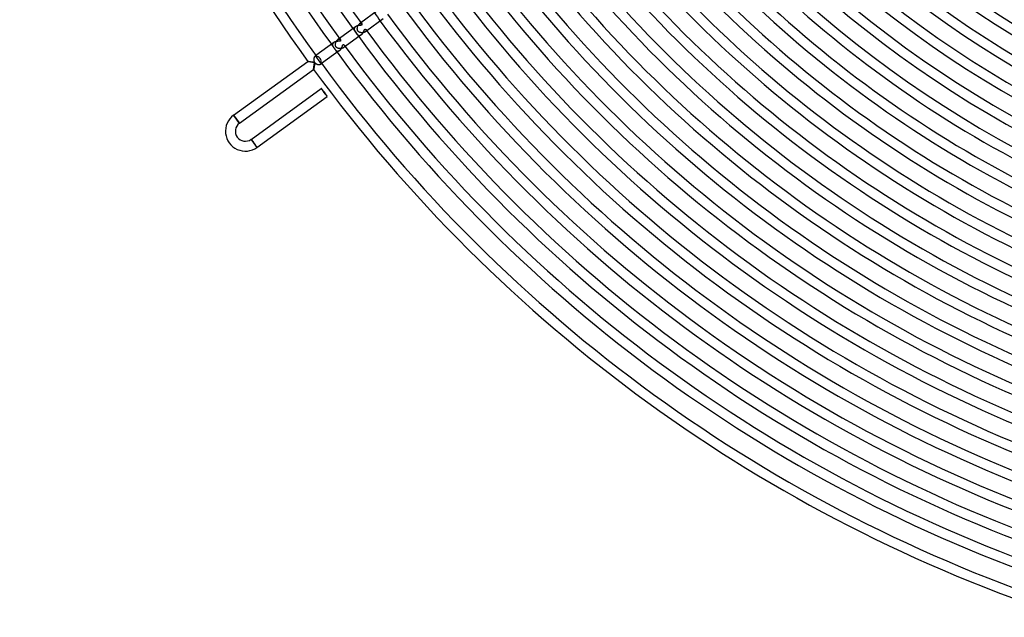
# Model space of a CAD drawing. Header units: millimetres. Extents: x -660 to 660, y -630 to 630.
# Tile 1 of 125: x -615 to -218, y -584 to -343. Entities that reach past the tile are written whole.
import ezdxf

# ---------------------------------------------------------------- set-up
doc = ezdxf.new("R2010")
doc.units = ezdxf.units.MM
doc.layers.add('HIDDEN', color=7, linetype='Continuous')
doc.layers.add('THICK', color=7, linetype='Continuous')

msp = doc.modelspace()

# ---------------------------------------------------------------- linework, layer by layer
at = {"layer": 'HIDDEN'}
for p, q in [((-478.6, -345.84), (-478.56, -345.72)), ((-478.56, -345.72), (-478.52, -345.61)), ((-478.52, -345.61), (-478.47, -345.5)), ((-478.47, -345.5), (-478.42, -345.39)), ((-478.42, -345.39), (-478.36, -345.29)), ((-478.36, -345.29), (-478.3, -345.19)), ((-478.3, -345.19), (-478.24, -345.1)), ((-478.24, -345.1), (-478.17, -345.01)), ((-478.17, -345.01), (-478.1, -344.93)), ((-478.1, -344.93), (-478.03, -344.85)), ((-478.03, -344.85), (-477.95, -344.79)), ((-477.95, -344.79), (-477.88, -344.73)), ((-477.28, -344.29), (-477.88, -344.73)), ((-477.88, -344.73), (-477.8, -344.67)), ((-477.8, -344.67), (-477.72, -344.63)), ((-477.72, -344.63), (-477.64, -344.6)), ((-477.64, -344.6), (-477.56, -344.57)), ((-477.56, -344.57), (-477.49, -344.55)), ((-477.49, -344.55), (-477.42, -344.55)), ((-477.42, -344.55), (-477.35, -344.55)), ((-477.35, -344.55), (-477.28, -344.56)), ((-477.28, -344.56), (-477.22, -344.57)), ((-477.22, -344.57), (-477.16, -344.59)), ((-477.16, -344.59), (-477.1, -344.62)), ((-477.1, -344.62), (-477.05, -344.65)), ((-477.05, -344.65), (-477.01, -344.69)), ((-477.01, -344.69), (-476.97, -344.73)), ((-476.97, -344.73), (-476.94, -344.77)), ((-479.99, -346.64), (-480, -346.72)), ((-480, -346.72), (-480, -346.81)), ((-480, -346.81), (-480, -346.89)), ((-480, -346.89), (-480, -346.97)), ((-480, -346.97), (-479.98, -347.06)), ((-479.97, -346.56), (-479.99, -346.64)), ((-479.98, -347.06), (-479.97, -347.14)), ((-479.94, -346.47), (-479.97, -346.56)), ((-479.97, -347.14), (-479.94, -347.22)), ((-479.91, -346.39), (-479.94, -346.47)), ((-479.94, -347.22), (-479.91, -347.31)), ((-479.87, -346.31), (-479.91, -346.39)), ((-479.91, -347.31), (-479.88, -347.39)), ((-479.88, -347.39), (-479.85, -347.46)), ((-479.82, -346.23), (-479.87, -346.31)), ((-479.85, -347.46), (-479.81, -347.54)), ((-479.76, -346.16), (-479.82, -346.23)), ((-479.81, -347.54), (-479.77, -347.62)), ((-479.77, -347.62), (-479.72, -347.7)), ((-479.7, -346.08), (-479.76, -346.16)), ((-479.72, -347.7), (-479.68, -347.77)), ((-479.63, -346.01), (-479.7, -346.08)), ((-479.68, -347.77), (-479.63, -347.85)), ((-479.55, -345.94), (-479.63, -346.01)), ((-479.63, -347.85), (-479.57, -347.93)), ((-479.57, -347.93), (-479.52, -348.01)), ((-479.47, -345.88), (-479.55, -345.94)), ((-479.52, -348.01), (-479.46, -348.09)), ((-479.46, -348.09), (-479.4, -348.18)), ((-479.4, -348.18), (-479.34, -348.26)), ((-479.34, -348.26), (-479.27, -348.36)), ((-479.27, -348.36), (-479.2, -348.45)), ((-479.2, -348.45), (-479.13, -348.55)), ((-479.13, -348.55), (-479.06, -348.64)), ((-479.06, -348.64), (-478.99, -348.72)), ((-478.99, -348.72), (-478.92, -348.8)), ((-478.92, -348.8), (-478.85, -348.88)), ((-478.85, -348.88), (-478.77, -348.96)), ((-478.77, -348.96), (-478.7, -349.03)), ((-478.73, -346.53), (-478.72, -346.41)), ((-478.73, -346.64), (-478.73, -346.53)), ((-478.73, -346.75), (-478.73, -346.64)), ((-478.73, -346.85), (-478.73, -346.75)), ((-478.72, -346.96), (-478.73, -346.85)), ((-478.72, -346.41), (-478.71, -346.3)), ((-478.7, -347.06), (-478.72, -346.96)), ((-478.71, -346.3), (-478.69, -346.18)), ((-478.68, -347.16), (-478.7, -347.06)), ((-478.7, -349.03), (-478.62, -349.1)), ((-478.69, -346.18), (-478.66, -346.07)), ((-478.65, -347.26), (-478.68, -347.16)), ((-478.66, -346.07), (-478.63, -345.95)), ((-478.61, -347.35), (-478.65, -347.26)), ((-478.63, -345.95), (-478.6, -345.84)), ((-478.62, -349.1), (-478.53, -349.16)), ((-478.57, -347.45), (-478.61, -347.35)), ((-478.52, -347.54), (-478.57, -347.45)), ((-478.53, -349.16), (-478.45, -349.21)), ((-478.46, -347.62), (-478.52, -347.54)), ((-478.4, -347.71), (-478.46, -347.62)), ((-478.45, -349.21), (-478.36, -349.26)), ((-478.32, -347.79), (-478.4, -347.71)), ((-478.36, -349.26), (-478.27, -349.3)), ((-478.24, -347.86), (-478.32, -347.79)), ((-478.27, -349.3), (-478.17, -349.34)), ((-478.16, -347.92), (-478.24, -347.86)), ((-478.17, -349.34), (-478.08, -349.36)), ((-478.07, -347.98), (-478.16, -347.92)), ((-478.08, -349.36), (-477.97, -349.38)), ((-477.98, -348.04), (-478.07, -347.98)), ((-477.88, -348.08), (-477.98, -348.04)), ((-477.97, -349.38), (-477.87, -349.38)), ((-477.78, -348.12), (-477.88, -348.08)), ((-477.87, -349.38), (-477.76, -349.38)), ((-477.68, -348.16), (-477.78, -348.12)), ((-477.76, -349.38), (-477.66, -349.36)), ((-477.58, -348.19), (-477.68, -348.16)), ((-477.66, -349.36), (-477.55, -349.34)), ((-477.47, -348.22), (-477.58, -348.19)), ((-477.55, -349.34), (-477.44, -349.3)), ((-477.36, -348.25), (-477.47, -348.22)), ((-477.44, -349.3), (-477.33, -349.25)), ((-477.24, -348.27), (-477.36, -348.25)), ((-477.33, -349.25), (-477.22, -349.19)), ((-477.13, -348.29), (-477.24, -348.27)), ((-477.22, -349.19), (-477.11, -349.12)), ((-477.01, -348.3), (-477.13, -348.29)), ((-476.89, -348.3), (-477.01, -348.3)), ((-476.77, -348.31), (-476.89, -348.3)), ((-476.65, -348.3), (-476.77, -348.31)), ((-476.54, -348.3), (-476.65, -348.3)), ((-476.42, -348.28), (-476.54, -348.3)), ((-476.31, -348.27), (-476.42, -348.28)), ((-476.19, -348.24), (-476.31, -348.27)), ((-476.08, -348.22), (-476.19, -348.24)), ((-475.98, -348.19), (-476.08, -348.22)), ((-475.88, -348.15), (-475.98, -348.19)), ((-475.78, -348.11), (-475.88, -348.15)), ((-475.69, -348.06), (-475.78, -348.11)), ((-475.61, -348.02), (-475.69, -348.06)), ((-475.53, -347.96), (-475.61, -348.02)), ((-474.93, -347.53), (-475.53, -347.96)), ((-475.46, -347.91), (-475.53, -347.96)), ((-475.4, -347.85), (-475.46, -347.91)), ((-475.34, -347.79), (-475.4, -347.85)), ((-475.29, -347.73), (-475.34, -347.79)), ((-475.26, -347.67), (-475.29, -347.73)), ((-475.27, -347.05), (-475.25, -347.1)), ((-475.22, -347.61), (-475.26, -347.67)), ((-475.25, -347.1), (-475.22, -347.14)), ((-475.22, -347.14), (-475.2, -347.2)), ((-475.2, -347.54), (-475.22, -347.61)), ((-475.2, -347.2), (-475.19, -347.25)), ((-475.19, -347.48), (-475.2, -347.54)), ((-475.19, -347.25), (-475.18, -347.3)), ((-475.18, -347.42), (-475.19, -347.48)), ((-475.18, -347.3), (-475.17, -347.36)), ((-475.17, -347.36), (-475.18, -347.42)), ((-488.74, -353.02), (-488.75, -353.11)), ((-488.75, -353.11), (-488.75, -353.2)), ((-488.75, -353.2), (-488.74, -353.29)), ((-488.72, -352.93), (-488.74, -353.02)), ((-488.74, -353.29), (-488.72, -353.39)), ((-488.7, -352.84), (-488.72, -352.93)), ((-488.72, -353.39), (-488.7, -353.48)), ((-488.66, -352.75), (-488.7, -352.84)), ((-488.7, -353.48), (-488.67, -353.57)), ((-488.67, -353.57), (-488.64, -353.66)), ((-488.61, -352.66), (-488.66, -352.75)), ((-488.64, -353.66), (-488.6, -353.75)), ((-488.56, -352.57), (-488.61, -352.66)), ((-488.49, -352.49), (-488.56, -352.57)), ((-488.42, -352.4), (-488.49, -352.49)), ((-488.33, -352.33), (-488.42, -352.4)), ((-488.24, -352.25), (-488.33, -352.33)), ((-487.55, -353.14), (-487.54, -353.03)), ((-487.54, -353.25), (-487.55, -353.14)), ((-487.54, -352.92), (-487.52, -352.81)), ((-487.54, -353.03), (-487.54, -352.92)), ((-487.54, -353.35), (-487.54, -353.25)), ((-487.52, -353.46), (-487.54, -353.35)), ((-487.52, -352.81), (-487.51, -352.69)), ((-487.51, -353.56), (-487.52, -353.46)), ((-487.51, -352.69), (-487.48, -352.57)), ((-487.48, -353.66), (-487.51, -353.56)), ((-487.48, -352.57), (-487.46, -352.45)), ((-487.45, -353.76), (-487.48, -353.66)), ((-487.46, -352.45), (-487.43, -352.34)), ((-487.43, -352.34), (-487.39, -352.22)), ((-487.39, -352.22), (-487.35, -352.1)), ((-487.35, -352.1), (-487.3, -351.99)), ((-487.3, -351.99), (-487.25, -351.88)), ((-487.25, -351.88), (-487.2, -351.77)), ((-487.2, -351.77), (-487.14, -351.67)), ((-487.14, -351.67), (-487.08, -351.57)), ((-487.08, -351.57), (-487.01, -351.47)), ((-487.01, -351.47), (-486.94, -351.38)), ((-486.94, -351.38), (-486.87, -351.3)), ((-486.87, -351.3), (-486.79, -351.22)), ((-486.79, -351.22), (-486.72, -351.15)), ((-486.72, -351.15), (-486.64, -351.09)), ((-485.98, -350.61), (-486.64, -351.09)), ((-486.64, -351.09), (-486.56, -351.04)), ((-486.56, -351.04), (-486.47, -350.99)), ((-486.47, -350.99), (-486.39, -350.95)), ((-486.39, -350.95), (-486.31, -350.93)), ((-486.31, -350.93), (-486.23, -350.91)), ((-486.23, -350.91), (-486.15, -350.9)), ((-486.15, -350.9), (-486.07, -350.9)), ((-486.07, -350.9), (-486, -350.91)), ((-486, -350.91), (-485.93, -350.92)), ((-485.93, -350.92), (-485.87, -350.94)), ((-485.87, -350.94), (-485.81, -350.97)), ((-485.81, -350.97), (-485.75, -351)), ((-485.75, -351), (-485.7, -351.04)), ((-485.7, -351.04), (-485.65, -351.08)), ((-485.65, -351.08), (-485.61, -351.12)), ((-485.61, -351.12), (-485.57, -351.17)), ((-484.03, -353.29), (-484, -353.34)), ((-484, -353.34), (-483.97, -353.39)), ((-483.97, -353.39), (-483.94, -353.45)), ((-483.94, -353.45), (-483.93, -353.52)), ((-483.93, -353.52), (-483.91, -353.58)), ((-483.91, -353.58), (-483.91, -353.65)), ((-483.91, -353.65), (-483.91, -353.72)), ((-495.48, -357.52), (-495.71, -357.68)), ((-495.65, -357.64), (-495.71, -357.68)), ((-495.6, -357.62), (-495.65, -357.64)), ((-495.55, -357.6), (-495.6, -357.62)), ((-495.51, -357.6), (-495.55, -357.6)), ((-495.47, -357.59), (-495.51, -357.6)), ((-495.44, -357.6), (-495.47, -357.59)), ((-495.42, -357.61), (-495.44, -357.6)), ((-495.4, -357.63), (-495.42, -357.61)), ((-488.6, -353.75), (-488.55, -353.83)), ((-488.55, -353.83), (-488.5, -353.92)), ((-488.5, -353.92), (-488.45, -354.01)), ((-488.45, -354.01), (-488.39, -354.09)), ((-488.39, -354.09), (-488.33, -354.18)), ((-488.33, -354.18), (-488.27, -354.26)), ((-488.27, -354.26), (-488.24, -354.31)), ((-488.24, -354.31), (-488.2, -354.36)), ((-488.2, -354.36), (-488.16, -354.42)), ((-488.16, -354.42), (-488.12, -354.47)), ((-488.12, -354.47), (-488.08, -354.53)), ((-488.08, -354.53), (-488.04, -354.58)), ((-488.04, -354.58), (-488.01, -354.61)), ((-488.01, -354.61), (-487.99, -354.65)), ((-487.99, -354.65), (-487.97, -354.68)), ((-487.97, -354.68), (-487.94, -354.71)), ((-487.94, -354.71), (-487.92, -354.75)), ((-487.92, -354.75), (-487.9, -354.78)), ((-487.9, -354.78), (-487.87, -354.81)), ((-487.87, -354.81), (-487.85, -354.84)), ((-487.85, -354.84), (-487.83, -354.87)), ((-487.83, -354.87), (-487.81, -354.9)), ((-487.81, -354.9), (-487.74, -354.99)), ((-487.74, -354.99), (-487.67, -355.08)), ((-487.67, -355.08), (-487.61, -355.16)), ((-487.61, -355.16), (-487.54, -355.24)), ((-487.54, -355.24), (-487.48, -355.31)), ((-487.48, -355.31), (-487.41, -355.38)), ((-487.41, -353.86), (-487.45, -353.76)), ((-487.36, -353.95), (-487.41, -353.86)), ((-487.41, -355.38), (-487.33, -355.45)), ((-487.3, -354.04), (-487.36, -353.95)), ((-487.33, -355.45), (-487.25, -355.51)), ((-487.24, -354.12), (-487.3, -354.04)), ((-487.25, -355.51), (-487.17, -355.57)), ((-487.17, -354.2), (-487.24, -354.12)), ((-487.09, -354.26), (-487.17, -354.2)), ((-487.17, -355.57), (-487.09, -355.62)), ((-487.01, -354.32), (-487.09, -354.26)), ((-487.09, -355.62), (-487, -355.66)), ((-486.92, -354.38), (-487.01, -354.32)), ((-487, -355.66), (-486.91, -355.7)), ((-486.84, -354.43), (-486.92, -354.38)), ((-486.91, -355.7), (-486.81, -355.72)), ((-486.74, -354.47), (-486.84, -354.43)), ((-486.81, -355.72), (-486.71, -355.74)), ((-486.65, -354.51), (-486.74, -354.47)), ((-486.71, -355.74), (-486.62, -355.74)), ((-486.55, -354.55), (-486.65, -354.51)), ((-486.62, -355.74), (-486.51, -355.74)), ((-486.45, -354.58), (-486.55, -354.55)), ((-486.51, -355.74), (-486.41, -355.73)), ((-486.34, -354.61), (-486.45, -354.58)), ((-486.41, -355.73), (-486.31, -355.7)), ((-486.23, -354.63), (-486.34, -354.61)), ((-486.31, -355.7), (-486.2, -355.66)), ((-486.12, -354.65), (-486.23, -354.63)), ((-486.2, -355.66), (-486.09, -355.62)), ((-486, -354.67), (-486.12, -354.65)), ((-486.09, -355.62), (-485.99, -355.56)), ((-485.88, -354.68), (-486, -354.67)), ((-485.99, -355.56), (-485.89, -355.49)), ((-485.76, -354.69), (-485.88, -354.68)), ((-485.63, -354.69), (-485.76, -354.69)), ((-485.51, -354.69), (-485.63, -354.69)), ((-485.38, -354.68), (-485.51, -354.69)), ((-485.26, -354.67), (-485.38, -354.68)), ((-485.14, -354.65), (-485.26, -354.67)), ((-485.02, -354.63), (-485.14, -354.65)), ((-484.9, -354.6), (-485.02, -354.63)), ((-484.78, -354.57), (-484.9, -354.6)), ((-484.67, -354.53), (-484.78, -354.57)), ((-484.57, -354.49), (-484.67, -354.53)), ((-484.47, -354.44), (-484.57, -354.49)), ((-484.37, -354.39), (-484.47, -354.44)), ((-484.29, -354.33), (-484.37, -354.39)), ((-483.63, -353.85), (-484.29, -354.33)), ((-484.21, -354.27), (-484.29, -354.33)), ((-484.14, -354.2), (-484.21, -354.27)), ((-484.08, -354.14), (-484.14, -354.2)), ((-484.03, -354.07), (-484.08, -354.14)), ((-483.99, -354), (-484.03, -354.07)), ((-483.96, -353.93), (-483.99, -354)), ((-483.93, -353.86), (-483.96, -353.93)), ((-483.92, -353.79), (-483.93, -353.86)), ((-483.91, -353.72), (-483.92, -353.79)), ((-498.7, -359.88), (-498.72, -359.87)), ((-498.72, -359.87), (-498.72, -359.87)), ((-498.72, -359.87), (-498.72, -359.87)), ((-498.72, -359.87), (-498.72, -359.87)), ((-498.72, -359.87), (-498.72, -359.87)), ((-498.72, -359.87), (-498.72, -359.87)), ((-498.72, -359.87), (-498.72, -359.87)), ((-498.67, -359.89), (-498.7, -359.88)), ((-498.62, -359.9), (-498.67, -359.89)), ((-498.56, -359.92), (-498.62, -359.9)), ((-498.48, -359.94), (-498.56, -359.92)), ((-498.39, -359.96), (-498.48, -359.94)), ((-498.28, -359.98), (-498.39, -359.96)), ((-498.17, -360), (-498.28, -359.98)), ((-498.05, -360.02), (-498.17, -360)), ((-497.92, -360.05), (-498.05, -360.02)), ((-497.79, -360.07), (-497.92, -360.05)), ((-497.65, -360.1), (-497.79, -360.07)), ((-497.5, -360.12), (-497.65, -360.1)), ((-497.35, -360.15), (-497.5, -360.12)), ((-497.2, -360.18), (-497.35, -360.15)), ((-497.04, -360.2), (-497.2, -360.18)), ((-496.88, -360.23), (-497.04, -360.2)), ((-496.71, -360.26), (-496.88, -360.23)), ((-496.54, -360.29), (-496.71, -360.26)), ((-496.36, -360.32), (-496.54, -360.29)), ((-496.19, -360.34), (-496.36, -360.32)), ((-496.28, -358.85), (-496.29, -358.98)), ((-496.29, -358.98), (-496.29, -359.11)), ((-496.29, -359.11), (-496.29, -359.24)), ((-496.29, -359.24), (-496.29, -359.36)), ((-496.29, -359.36), (-496.27, -359.49)), ((-496.26, -358.73), (-496.28, -358.85)), ((-496.27, -359.49), (-496.25, -359.62)), ((-496.23, -358.61), (-496.26, -358.73)), ((-496.25, -359.62), (-496.22, -359.74)), ((-496.2, -358.49), (-496.23, -358.61)), ((-496.22, -359.74), (-496.18, -359.87)), ((-496.21, -361.71), (-496.19, -361.57)), ((-496.16, -358.38), (-496.2, -358.49)), ((-496.01, -360.37), (-496.19, -360.34)), ((-496.19, -361.57), (-496.17, -361.43)), ((-496.18, -359.87), (-496.13, -359.99)), ((-496.17, -361.43), (-496.15, -361.29)), ((-496.12, -358.27), (-496.16, -358.38)), ((-496.15, -361.29), (-496.13, -361.14)), ((-496.13, -359.99), (-496.08, -360.1)), ((-496.13, -361.14), (-496.11, -360.99)), ((-496.08, -358.17), (-496.12, -358.27)), ((-496.11, -360.99), (-496.08, -360.84)), ((-496.03, -358.07), (-496.08, -358.17)), ((-496.08, -360.1), (-496.01, -360.21)), ((-496.08, -360.84), (-496.06, -360.68)), ((-496.06, -360.68), (-496.03, -360.53)), ((-495.98, -357.99), (-496.03, -358.07)), ((-496.03, -360.53), (-496.01, -360.37)), ((-496.01, -360.21), (-495.94, -360.32)), ((-495.93, -357.91), (-495.98, -357.99)), ((-495.94, -360.32), (-495.85, -360.43)), ((-495.87, -357.84), (-495.93, -357.91)), ((-495.81, -357.77), (-495.87, -357.84)), ((-495.85, -360.43), (-495.76, -360.54)), ((-495.76, -357.72), (-495.81, -357.77)), ((-495.71, -357.68), (-495.76, -357.72)), ((-495.76, -360.54), (-495.65, -360.63)), ((-495.65, -360.63), (-495.55, -360.71)), ((-495.55, -360.71), (-495.44, -360.79)), ((-495.44, -360.79), (-495.33, -360.85)), ((-495.33, -360.85), (-495.22, -360.91)), ((-495.22, -360.91), (-495.1, -360.96)), ((-495.1, -360.96), (-494.98, -361.01)), ((-494.98, -361.01), (-494.86, -361.04)), ((-494.86, -361.04), (-494.74, -361.07)), ((-494.74, -361.07), (-494.62, -361.1)), ((-494.62, -361.1), (-494.5, -361.12)), ((-494.5, -361.12), (-494.38, -361.13)), ((-494.38, -361.13), (-494.26, -361.13)), ((-494.26, -361.13), (-494.14, -361.13)), ((-494.14, -361.13), (-494.03, -361.13)), ((-494.03, -361.13), (-493.92, -361.12)), ((-493.92, -361.12), (-493.82, -361.1)), ((-493.82, -361.1), (-493.72, -361.08)), ((-493.72, -361.08), (-493.63, -361.05)), ((-493.63, -361.05), (-493.55, -361.02)), ((-493.55, -361.02), (-493.48, -360.99)), ((-493.48, -360.99), (-493.41, -360.95)), ((-493.41, -360.95), (-493.36, -360.92)), ((-493.13, -360.75), (-493.36, -360.92)), ((-493.36, -360.92), (-493.3, -360.87)), ((-493.3, -360.87), (-493.26, -360.82)), ((-493.26, -360.82), (-493.23, -360.78)), ((-493.23, -360.78), (-493.21, -360.74)), ((-493.2, -360.66), (-493.22, -360.64)), ((-493.21, -360.74), (-493.2, -360.7)), ((-493.2, -360.7), (-493.2, -360.66)), ((-496.37, -362.97), (-496.36, -362.9)), ((-496.37, -363.02), (-496.37, -362.97)), ((-496.37, -363.06), (-496.37, -363.02)), ((-496.37, -363.09), (-496.37, -363.06)), ((-496.37, -363.1), (-496.37, -363.09)), ((-496.37, -363.1), (-496.37, -363.1)), ((-496.37, -363.1), (-496.37, -363.1)), ((-496.37, -363.1), (-496.37, -363.1)), ((-496.37, -363.1), (-496.37, -363.1)), ((-496.37, -363.1), (-496.37, -363.1)), ((-496.37, -363.1), (-496.37, -363.1)), ((-496.36, -362.83), (-496.35, -362.74)), ((-496.36, -362.9), (-496.36, -362.83)), ((-496.35, -362.74), (-496.34, -362.65)), ((-496.34, -362.65), (-496.32, -362.55)), ((-496.32, -362.55), (-496.31, -362.45)), ((-496.31, -362.45), (-496.3, -362.33)), ((-496.3, -362.33), (-496.28, -362.22)), ((-496.28, -362.22), (-496.26, -362.09)), ((-496.26, -362.09), (-496.25, -361.97)), ((-496.25, -361.97), (-496.23, -361.84)), ((-496.23, -361.84), (-496.21, -361.71)), ((-528.65, -381.63), (-528.66, -381.62)), ((-528.66, -381.62), (-528.65, -381.62)), ((-528.65, -381.64), (-528.65, -381.63)), ((-528.64, -381.65), (-528.65, -381.64)), ((-528.63, -381.67), (-528.64, -381.65)), ((-528.62, -381.69), (-528.63, -381.67)), ((-528.61, -381.71), (-528.62, -381.69)), ((-528.59, -381.74), (-528.61, -381.71)), ((-528.57, -381.77), (-528.59, -381.74)), ((-528.55, -381.8), (-528.57, -381.77)), ((-528.53, -381.84), (-528.55, -381.8)), ((-528.5, -381.88), (-528.53, -381.84)), ((-528.47, -381.92), (-528.5, -381.88)), ((-528.44, -381.96), (-528.47, -381.92)), ((-528.41, -382.01), (-528.44, -381.96)), ((-528.38, -382.06), (-528.41, -382.01)), ((-528.34, -382.11), (-528.38, -382.06)), ((-528.3, -382.17), (-528.34, -382.11)), ((-528.26, -382.23), (-528.3, -382.17)), ((-528.22, -382.29), (-528.26, -382.23)), ((-528.18, -382.35), (-528.22, -382.29)), ((-528.13, -382.41), (-528.18, -382.35)), ((-528.09, -382.48), (-528.13, -382.41)), ((-528.04, -382.54), (-528.09, -382.48)), ((-527.99, -382.61), (-528.04, -382.54)), ((-527.94, -382.68), (-527.99, -382.61)), ((-527.89, -382.75), (-527.94, -382.68)), ((-527.84, -382.82), (-527.89, -382.75)), ((-527.79, -382.9), (-527.84, -382.82)), ((-527.74, -382.97), (-527.79, -382.9)), ((-527.68, -383.04), (-527.74, -382.97)), ((-527.63, -383.12), (-527.68, -383.04)), ((-527.58, -383.19), (-527.63, -383.12)), ((-527.52, -383.27), (-527.58, -383.19)), ((-527.46, -383.34), (-527.52, -383.27)), ((-527.41, -383.42), (-527.46, -383.34)), ((-527.35, -383.5), (-527.41, -383.42)), ((-527.3, -383.57), (-527.35, -383.5)), ((-527.24, -383.65), (-527.3, -383.57)), ((-527.19, -383.72), (-527.24, -383.65)), ((-527.13, -383.79), (-527.19, -383.72)), ((-527.08, -383.86), (-527.13, -383.79)), ((-527.03, -383.93), (-527.08, -383.86)), ((-526.98, -384), (-527.03, -383.93)), ((-526.93, -384.07), (-526.98, -384)), ((-526.88, -384.13), (-526.93, -384.07)), ((-526.83, -384.2), (-526.88, -384.13)), ((-526.78, -384.26), (-526.83, -384.2)), ((-526.74, -384.32), (-526.78, -384.26)), ((-526.7, -384.37), (-526.74, -384.32)), ((-526.65, -384.43), (-526.7, -384.37)), ((-526.62, -384.48), (-526.65, -384.43)), ((-526.58, -384.53), (-526.62, -384.48)), ((-526.54, -384.57), (-526.58, -384.53)), ((-526.51, -384.61), (-526.54, -384.57)), ((-526.48, -384.65), (-526.51, -384.61)), ((-526.45, -384.69), (-526.48, -384.65)), ((-526.43, -384.72), (-526.45, -384.69)), ((-526.4, -384.75), (-526.43, -384.72)), ((-526.38, -384.77), (-526.4, -384.75)), ((-526.36, -384.8), (-526.38, -384.77)), ((-526.35, -384.81), (-526.36, -384.8)), ((-526.33, -384.83), (-526.35, -384.81)), ((-526.32, -384.84), (-526.33, -384.83)), ((-526.31, -384.85), (-526.32, -384.84)), ((-526.3, -384.85), (-526.31, -384.85)), ((-526.31, -384.85), (-526.31, -384.85)), ((-521.6, -391.33), (-521.6, -391.33)), ((-521.6, -391.33), (-521.6, -391.34)), ((-521.6, -391.34), (-521.6, -391.35)), ((-521.6, -391.35), (-521.59, -391.36)), ((-521.59, -391.36), (-521.58, -391.38)), ((-521.58, -391.38), (-521.57, -391.4)), ((-521.57, -391.4), (-521.55, -391.42)), ((-521.55, -391.42), (-521.54, -391.45)), ((-521.54, -391.45), (-521.52, -391.48)), ((-521.52, -391.48), (-521.5, -391.51)), ((-521.5, -391.51), (-521.47, -391.55)), ((-521.47, -391.55), (-521.45, -391.58)), ((-521.45, -391.58), (-521.42, -391.63)), ((-521.42, -391.63), (-521.39, -391.67)), ((-521.39, -391.67), (-521.36, -391.72)), ((-521.36, -391.72), (-521.32, -391.77)), ((-521.32, -391.77), (-521.29, -391.82)), ((-521.29, -391.82), (-521.25, -391.88)), ((-521.25, -391.88), (-521.21, -391.93)), ((-521.21, -391.93), (-521.17, -391.99)), ((-521.17, -391.99), (-521.13, -392.06)), ((-521.13, -392.06), (-521.08, -392.12)), ((-521.08, -392.12), (-521.04, -392.18)), ((-521.04, -392.18), (-520.99, -392.25)), ((-520.99, -392.25), (-520.94, -392.32)), ((-520.94, -392.32), (-520.89, -392.39)), ((-520.89, -392.39), (-520.84, -392.46)), ((-520.84, -392.46), (-520.79, -392.53)), ((-520.79, -392.53), (-520.74, -392.61)), ((-520.74, -392.61), (-520.69, -392.68)), ((-520.69, -392.68), (-520.63, -392.75)), ((-520.63, -392.75), (-520.58, -392.83)), ((-520.58, -392.83), (-520.53, -392.9)), ((-520.53, -392.9), (-520.47, -392.98)), ((-520.47, -392.98), (-520.42, -393.05)), ((-520.42, -393.05), (-520.36, -393.13)), ((-520.36, -393.13), (-520.3, -393.21)), ((-520.3, -393.21), (-520.25, -393.28)), ((-520.25, -393.28), (-520.19, -393.36)), ((-520.19, -393.36), (-520.14, -393.43)), ((-520.14, -393.43), (-520.09, -393.51)), ((-520.09, -393.51), (-520.03, -393.58)), ((-520.03, -393.58), (-519.98, -393.65)), ((-519.98, -393.65), (-519.93, -393.72)), ((-519.93, -393.72), (-519.88, -393.78)), ((-519.88, -393.78), (-519.83, -393.85)), ((-519.83, -393.85), (-519.78, -393.91)), ((-519.78, -393.91), (-519.74, -393.97)), ((-519.74, -393.97), (-519.69, -394.03)), ((-519.69, -394.03), (-519.65, -394.09)), ((-519.65, -394.09), (-519.61, -394.14)), ((-519.61, -394.14), (-519.57, -394.19)), ((-519.57, -394.19), (-519.53, -394.24)), ((-519.53, -394.24), (-519.5, -394.28)), ((-519.5, -394.28), (-519.46, -394.32)), ((-519.46, -394.32), (-519.43, -394.36)), ((-519.43, -394.36), (-519.4, -394.4)), ((-519.4, -394.4), (-519.38, -394.43)), ((-519.38, -394.43), (-519.35, -394.46)), ((-519.35, -394.46), (-519.33, -394.48)), ((-519.33, -394.48), (-519.31, -394.51)), ((-519.31, -394.51), (-519.29, -394.52)), ((-519.29, -394.52), (-519.28, -394.54)), ((-519.28, -394.54), (-519.27, -394.55)), ((-519.27, -394.55), (-519.26, -394.56)), ((-519.26, -394.56), (-519.25, -394.56)), ((-519.25, -394.56), (-519.25, -394.56))]:
    msp.add_line(p, q, dxfattribs=at)
for radius, start, end in [(581.75, 215.80302, 216.19699), (592.5, 215.80658, 216.19338), (603.25, 215.81001, 215.96219), (603.25, 216.03776, 216.18994)]:
    msp.add_arc((0, 0), radius, start, end, dxfattribs=at)
for start_param, end_param in [(3.141593, 4.712389), (-1.570796, 0)]:
    msp.add_ellipse((-492.11, -372.37), major_axis=(1.18, -1.62), ratio=0.05705, start_param=start_param, end_param=end_param, dxfattribs=at)
at = {"layer": 'THICK'}
for p, q in [((-470.69, -339.5), (-477.28, -344.29)), ((-479.18, -345.71), (-479.28, -345.76)), ((-479.08, -345.66), (-479.18, -345.71)), ((-478.98, -345.62), (-479.08, -345.66)), ((-478.87, -345.58), (-478.98, -345.62)), ((-478.77, -345.54), (-478.87, -345.58)), ((-478.66, -345.51), (-478.77, -345.54)), ((-478.55, -345.48), (-478.66, -345.51)), ((-478.44, -345.45), (-478.55, -345.48)), ((-478.33, -345.43), (-478.44, -345.45)), ((-478.22, -345.41), (-478.33, -345.43)), ((-478.11, -345.39), (-478.22, -345.41)), ((-478, -345.38), (-478.11, -345.39)), ((-477.9, -345.36), (-478, -345.38)), ((-477.79, -345.35), (-477.9, -345.36)), ((-477.69, -345.34), (-477.79, -345.35)), ((-477.6, -345.33), (-477.69, -345.34)), ((-477.51, -345.32), (-477.6, -345.33)), ((-477.42, -345.31), (-477.51, -345.32)), ((-477.34, -345.3), (-477.42, -345.31)), ((-477.26, -345.29), (-477.34, -345.3)), ((-477.18, -345.27), (-477.26, -345.29)), ((-477.1, -345.25), (-477.18, -345.27)), ((-477.03, -345.22), (-477.1, -345.25)), ((-476.96, -345.19), (-477.03, -345.22)), ((-476.92, -345.15), (-476.96, -345.19)), ((-476.94, -344.77), (-476.9, -344.82)), ((-476.88, -345.1), (-476.92, -345.15)), ((-476.9, -344.82), (-476.88, -344.87)), ((-476.88, -344.87), (-476.86, -344.93)), ((-476.86, -345.04), (-476.88, -345.1)), ((-476.86, -344.93), (-476.86, -344.99)), ((-476.86, -344.99), (-476.86, -345.04)), ((-468.34, -342.74), (-474.93, -347.53)), ((-479.47, -345.88), (-485.98, -350.61)), ((-477.11, -349.12), (-483.63, -353.85)), ((-479.38, -345.82), (-479.47, -345.88)), ((-479.28, -345.76), (-479.38, -345.82)), ((-477.11, -349.12), (-477.01, -349.04)), ((-477.01, -349.04), (-476.91, -348.95)), ((-476.91, -348.95), (-476.82, -348.85)), ((-476.82, -348.85), (-476.73, -348.75)), ((-476.73, -348.75), (-476.64, -348.65)), ((-476.64, -348.65), (-476.56, -348.54)), ((-476.56, -348.54), (-476.49, -348.42)), ((-476.49, -348.42), (-476.41, -348.31)), ((-476.41, -348.31), (-476.35, -348.19)), ((-476.35, -348.19), (-476.28, -348.08)), ((-476.28, -348.08), (-476.22, -347.96)), ((-476.22, -347.96), (-476.17, -347.85)), ((-476.17, -347.85), (-476.12, -347.74)), ((-476.12, -347.74), (-476.07, -347.63)), ((-476.07, -347.63), (-476.03, -347.53)), ((-476.03, -347.53), (-475.98, -347.43)), ((-475.98, -347.43), (-475.94, -347.34)), ((-475.94, -347.34), (-475.9, -347.26)), ((-475.9, -347.26), (-475.86, -347.17)), ((-475.86, -347.17), (-475.81, -347.1)), ((-475.81, -347.1), (-475.77, -347.04)), ((-475.77, -347.04), (-475.72, -346.98)), ((-475.72, -346.98), (-475.68, -346.94)), ((-475.68, -346.94), (-475.63, -346.92)), ((-475.63, -346.92), (-475.58, -346.9)), ((-475.58, -346.9), (-475.52, -346.9)), ((-475.52, -346.9), (-475.47, -346.91)), ((-475.47, -346.91), (-475.42, -346.93)), ((-475.42, -346.93), (-475.37, -346.96)), ((-475.37, -346.96), (-475.32, -347)), ((-475.32, -347), (-475.27, -347.05)), ((-488.24, -352.25), (-495.48, -357.52)), ((-488.14, -352.19), (-488.24, -352.25)), ((-488.03, -352.12), (-488.14, -352.19)), ((-487.92, -352.07), (-488.03, -352.12)), ((-487.81, -352.02), (-487.92, -352.07)), ((-487.69, -351.97), (-487.81, -352.02)), ((-487.57, -351.93), (-487.69, -351.97)), ((-487.44, -351.89), (-487.57, -351.93)), ((-487.32, -351.86), (-487.44, -351.89)), ((-487.19, -351.84), (-487.32, -351.86)), ((-487.06, -351.81), (-487.19, -351.84)), ((-486.94, -351.8), (-487.06, -351.81)), ((-486.81, -351.78), (-486.94, -351.8)), ((-486.69, -351.77), (-486.81, -351.78)), ((-486.56, -351.76), (-486.69, -351.77)), ((-486.45, -351.75), (-486.56, -351.76)), ((-486.33, -351.75), (-486.45, -351.75)), ((-486.22, -351.75), (-486.33, -351.75)), ((-486.12, -351.74), (-486.22, -351.75)), ((-486.03, -351.74), (-486.12, -351.74)), ((-485.94, -351.73), (-486.03, -351.74)), ((-485.85, -351.73), (-485.94, -351.73)), ((-485.78, -351.72), (-485.85, -351.73)), ((-485.72, -351.71), (-485.78, -351.72)), ((-485.66, -351.69), (-485.72, -351.71)), ((-485.61, -351.67), (-485.66, -351.69)), ((-485.57, -351.65), (-485.61, -351.67)), ((-485.57, -351.17), (-485.55, -351.2)), ((-485.53, -351.62), (-485.57, -351.65)), ((-485.55, -351.2), (-485.53, -351.23)), ((-485.53, -351.23), (-485.52, -351.26)), ((-485.51, -351.59), (-485.53, -351.62)), ((-485.52, -351.26), (-485.5, -351.29)), ((-485.49, -351.56), (-485.51, -351.59)), ((-485.5, -351.29), (-485.49, -351.32)), ((-485.49, -351.32), (-485.48, -351.35)), ((-485.47, -351.52), (-485.49, -351.56)), ((-485.48, -351.35), (-485.47, -351.38)), ((-485.47, -351.38), (-485.47, -351.41)), ((-485.47, -351.41), (-485.47, -351.45)), ((-485.47, -351.45), (-485.47, -351.48)), ((-485.47, -351.48), (-485.47, -351.52)), ((-484.77, -353.71), (-484.74, -353.62)), ((-484.74, -353.62), (-484.71, -353.53)), ((-484.71, -353.53), (-484.68, -353.45)), ((-484.68, -353.45), (-484.65, -353.38)), ((-484.65, -353.38), (-484.62, -353.31)), ((-484.62, -353.31), (-484.59, -353.26)), ((-484.59, -353.26), (-484.56, -353.21)), ((-484.56, -353.21), (-484.52, -353.17)), ((-484.52, -353.17), (-484.49, -353.14)), ((-484.49, -353.14), (-484.46, -353.11)), ((-484.46, -353.11), (-484.42, -353.1)), ((-484.42, -353.1), (-484.38, -353.09)), ((-484.38, -353.09), (-484.35, -353.09)), ((-484.35, -353.09), (-484.31, -353.09)), ((-484.31, -353.09), (-484.27, -353.1)), ((-484.27, -353.1), (-484.23, -353.12)), ((-484.23, -353.12), (-484.2, -353.13)), ((-484.2, -353.13), (-484.16, -353.16)), ((-484.16, -353.16), (-484.13, -353.18)), ((-484.13, -353.18), (-484.1, -353.22)), ((-484.1, -353.22), (-484.06, -353.25)), ((-484.06, -353.25), (-484.03, -353.29)), ((-495.39, -357.65), (-495.4, -357.63)), ((-495.39, -357.66), (-495.39, -357.65)), ((-495.38, -357.68), (-495.39, -357.66)), ((-485.89, -355.49), (-493.13, -360.75)), ((-485.89, -355.49), (-485.79, -355.41)), ((-485.79, -355.41), (-485.69, -355.33)), ((-485.69, -355.33), (-485.6, -355.24)), ((-485.6, -355.24), (-485.52, -355.14)), ((-485.52, -355.14), (-485.44, -355.04)), ((-485.44, -355.04), (-485.36, -354.93)), ((-485.36, -354.93), (-485.28, -354.82)), ((-485.28, -354.82), (-485.22, -354.71)), ((-485.22, -354.71), (-485.15, -354.59)), ((-485.15, -354.59), (-485.09, -354.48)), ((-485.09, -354.48), (-485.03, -354.36)), ((-485.03, -354.36), (-484.98, -354.24)), ((-484.98, -354.24), (-484.93, -354.13)), ((-484.93, -354.13), (-484.89, -354.02)), ((-484.89, -354.02), (-484.85, -353.91)), ((-484.85, -353.91), (-484.81, -353.81)), ((-484.81, -353.81), (-484.77, -353.71)), ((-528.65, -381.62), (-498.72, -359.87)), ((-498.72, -359.87), (-498.7, -359.86)), ((-498.7, -359.86), (-498.67, -359.86)), ((-498.67, -359.86), (-498.63, -359.86)), ((-498.63, -359.86), (-498.57, -359.87)), ((-498.57, -359.87), (-498.5, -359.88)), ((-498.5, -359.88), (-498.41, -359.88)), ((-498.41, -359.88), (-498.32, -359.89)), ((-498.32, -359.89), (-498.22, -359.91)), ((-498.22, -359.91), (-498.11, -359.92)), ((-498.11, -359.92), (-497.99, -359.94)), ((-497.99, -359.94), (-497.87, -359.95)), ((-497.87, -359.95), (-497.74, -359.97)), ((-497.74, -359.97), (-497.61, -359.99)), ((-497.61, -359.99), (-497.47, -360.01)), ((-497.47, -360.01), (-497.33, -360.03)), ((-497.33, -360.03), (-497.19, -360.05)), ((-497.19, -360.05), (-497.04, -360.07)), ((-497.04, -360.07), (-496.9, -360.09)), ((-496.9, -360.09), (-496.75, -360.11)), ((-496.75, -360.11), (-496.6, -360.13)), ((-496.6, -360.13), (-496.45, -360.16)), ((-496.45, -360.16), (-496.3, -360.18)), ((-496.3, -360.18), (-496.15, -360.2)), ((-496.15, -360.2), (-496, -360.23)), ((-496.06, -361.59), (-496.09, -361.74)), ((-496.04, -361.45), (-496.06, -361.59)), ((-496.02, -361.3), (-496.04, -361.45)), ((-495.99, -361.16), (-496.02, -361.3)), ((-496, -360.23), (-495.84, -360.25)), ((-495.97, -361.01), (-495.99, -361.16)), ((-495.94, -360.86), (-495.97, -361.01)), ((-495.92, -360.71), (-495.94, -360.86)), ((-495.89, -360.55), (-495.92, -360.71)), ((-495.87, -360.4), (-495.89, -360.55)), ((-495.84, -360.25), (-495.87, -360.4)), ((-495.45, -357.82), (-495.43, -357.8)), ((-495.11, -358.29), (-495.45, -357.82)), ((-495.43, -357.8), (-495.41, -357.77)), ((-495.41, -357.77), (-495.4, -357.75)), ((-495.4, -357.75), (-495.39, -357.73)), ((-495.39, -357.71), (-495.38, -357.69)), ((-495.39, -357.73), (-495.39, -357.71)), ((-495.38, -357.69), (-495.38, -357.68)), ((-494.77, -358.76), (-495.11, -358.29)), ((-494.43, -359.22), (-494.77, -358.76)), ((-494.09, -359.69), (-494.43, -359.22)), ((-493.75, -360.16), (-494.09, -359.69)), ((-493.41, -360.63), (-493.75, -360.16)), ((-493.38, -360.62), (-493.41, -360.63)), ((-493.35, -360.61), (-493.38, -360.62)), ((-493.33, -360.6), (-493.35, -360.61)), ((-493.31, -360.6), (-493.33, -360.6)), ((-493.29, -360.6), (-493.31, -360.6)), ((-493.27, -360.6), (-493.29, -360.6)), ((-493.25, -360.61), (-493.27, -360.6)), ((-493.24, -360.62), (-493.25, -360.61)), ((-493.23, -360.63), (-493.24, -360.62)), ((-493.22, -360.64), (-493.23, -360.63)), ((-526.3, -384.85), (-496.37, -363.1)), ((-496.36, -363.09), (-496.37, -363.1)), ((-496.35, -363.06), (-496.36, -363.09)), ((-496.34, -363.02), (-496.35, -363.06)), ((-496.32, -362.96), (-496.34, -363.02)), ((-496.31, -362.89), (-496.32, -362.96)), ((-496.29, -362.81), (-496.31, -362.89)), ((-496.27, -362.72), (-496.29, -362.81)), ((-496.25, -362.62), (-496.27, -362.72)), ((-496.23, -362.51), (-496.25, -362.62)), ((-496.21, -362.39), (-496.23, -362.51)), ((-496.18, -362.27), (-496.21, -362.39)), ((-496.16, -362.14), (-496.18, -362.27)), ((-496.14, -362.01), (-496.16, -362.14)), ((-496.11, -361.88), (-496.14, -362.01)), ((-496.09, -361.74), (-496.11, -361.88)), ((-521.6, -391.33), (-493.29, -370.75)), ((-519.25, -394.56), (-490.93, -373.99)), ((-528.65, -381.62), (-526.3, -384.85)), ((-521.6, -391.33), (-519.25, -394.56))]:
    msp.add_line(p, q, dxfattribs=at)
for centre, radius, start, end in [((0, 0), 615, 180.18608, 215.81391), ((0, 0), 611, 180.17404, 215.826), ((0, 0), 603.25, 180.18997, 215.81001), ((0, 0), 599.25, 180.125, 215.87499), ((0, 0), 592.5, 180.19341, 215.80658), ((0, 0), 588.5, 180.13766, 215.86233), ((0, 0), 362, 216.3162, 251.6838), ((0, 0), 396, 216.289, 251.711), ((0, 0), 400, 216.2865, 251.7135), ((0, 0), 405.75, 216.2824, 251.7176), ((0, 0), 409.75, 216.2797, 251.7203), ((0, 0), 420.5, 216.2725, 251.7275), ((0, 0), 416.5, 216.2741, 251.7259), ((0, 0), 427.25, 216.268, 251.7319), ((0, 0), 431.25, 216.2657, 251.7343), ((0, 0), 442, 216.2593, 251.7408), ((0, 0), 438, 216.2616, 251.7384), ((0, 0), 448.75, 216.2549, 251.7451), ((0, 0), 452.75, 216.2531, 251.7469), ((0, 0), 463.5, 216.2472, 251.7527), ((0, 0), 459.5, 216.2478, 251.7522), ((0, 0), 470.25, 216.2405, 251.7596), ((0, 0), 474.25, 216.2416, 251.7584), ((0, 0), 481, 216.2329, 251.7672), ((0, 0), 485, 216.2363, 251.7637), ((0, 0), 495.75, 216.2311, 251.7688), ((0, 0), 491.75, 216.225, 251.7751), ((0, 0), 502.5, 216.2168, 251.7833), ((0, 0), 506.5, 216.2263, 251.7738), ((0, 0), 517.25, 216.2215, 251.7785), ((0, 0), 513.25, 216.2083, 251.7918), ((0, 0), 524, 216.1995, 251.8005), ((0, 0), 528, 216.217, 251.783), ((0, 0), 534.75, 216.1903, 251.8097), ((0, 0), 538.75, 216.2127, 251.7873), ((0, 0), 549.5, 216.2086, 251.7915), ((0, 0), 545.5, 216.1808, 251.8192), ((0, 0), 556.25, 216.1709, 251.8291), ((0, 0), 560.25, 216.2046, 251.7955), ((0, 0), 571, 216.2007, 251.7993), ((0, 0), 567, 216.1604, 251.8395), ((0, 0), 577.75, 216.14938, 251.85061), ((0, 0), 581.75, 216.19699, 251.80299), ((0, 0), 588.5, 216.13769, 251.86235), ((0, 0), 599.25, 216.12503, 251.87501), ((0, 0), 592.5, 216.19338, 251.8066), ((0, 0), 603.25, 216.18994, 251.81004), ((0, 0), 611, 216.17401, 251.82597), ((0, 0), 615, 216.1861, 251.81394), ((-523.95, -388.09), 8, 126.0001, 306.0002), ((-523.95, -388.09), 4, 126.0001, 305.9998)]:
    msp.add_arc(centre, radius, start, end, dxfattribs=at)
for centre, major_axis, ratio, start_param, end_param in [((-495.12, -359.73), (-1.18, 1.62), 0.868101, -1.570796, -0.519018), ((-495.12, -359.73), (-1.18, 1.62), 0.868101, -2.622574, -1.570796), ((-492.11, -372.37), (1.18, -1.62), 0.05705, 1.570796, 3.141593), ((-492.11, -372.37), (1.18, -1.62), 0.05705, 0, 1.570796), ((-527.48, -383.24), (-1.18, 1.62), 0.051215, -1.570796, 0), ((-527.48, -383.24), (1.12, -1.54), 0.051215, 0, 3.141593), ((-527.48, -383.24), (-1.18, 1.62), 0.051215, 3.141593, 4.712389), ((-520.43, -392.94), (-1.18, 1.62), 0.05705, -1.570796, 0), ((-520.43, -392.94), (-1.12, 1.54), 0.05705, -3.141593, 0), ((-520.43, -392.94), (-1.18, 1.62), 0.05705, 3.141593, 4.712389)]:
    msp.add_ellipse(centre, major_axis=major_axis, ratio=ratio, start_param=start_param, end_param=end_param, dxfattribs=at)

doc.saveas('drawing.dxf')
